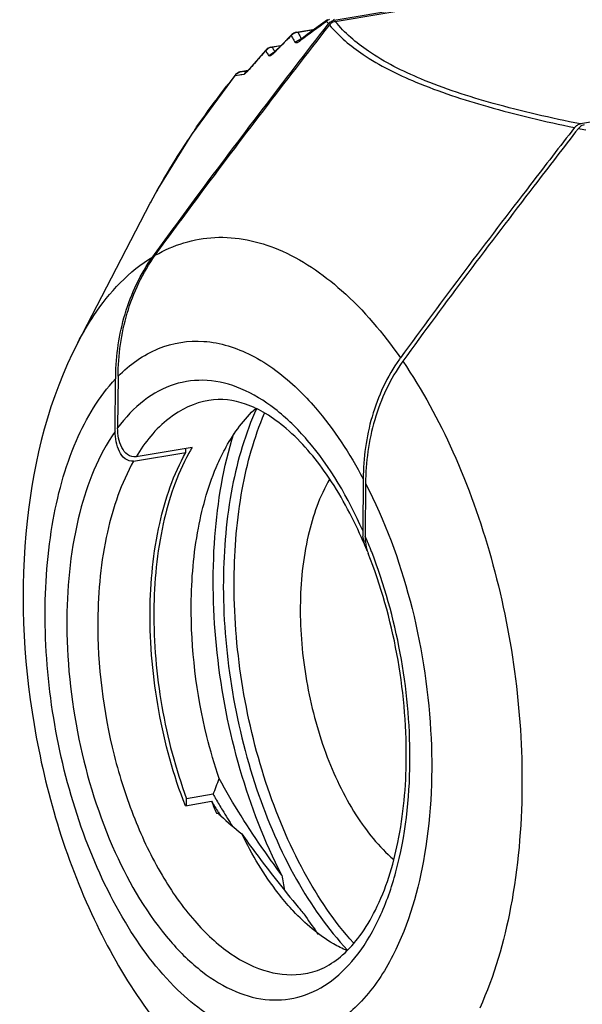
# Model space of a CAD drawing. Header units: millimetres. Extents: x 12 to 2508, y 25 to 1770.
# Tile 32 of 52: x 2156 to 2168, y 666 to 688. Entities that reach past the tile are written whole.
import ezdxf

# ---------------------------------------------------------------- set-up
doc = ezdxf.new("R2010")
doc.units = ezdxf.units.MM
for name, color, linetype in [('CABLE_PBL77', 7, 'Continuous'), ('COVER_J_ABL73', 7, 'Continuous'), ('new_view_8_VBL72', 7, 'Continuous')]:
    doc.layers.add(name, color=color, linetype=linetype)

# ---------------------------------------------------------------- blocks, each defined once
blk = doc.blocks.new('CABLE_PBL77', base_point=(2998.473, 1109.469))
at = {"layer": 'CABLE_PBL77', "color": 7}
for p, q in [((2985.934, 1121.591), (2996.157, 1123.313)), ((2985.957, 1121.562), (2996.212, 1123.29)), ((2985.032, 1121.301), (2985.038, 1121.304)), ((2985.089, 1121.32), (2985.497, 1121.389)), ((2985.799, 1121.502), (2985.804, 1121.509)), ((2984.981, 1121.264), (2984.759, 1121.041)), ((2985.031, 1121.3), (2985.032, 1121.301)), ((2985.173, 1121.147), (2985.167, 1121.143)), ((2985.178, 1121.151), (2985.173, 1121.147)), ((2985.331, 1121.266), (2985.178, 1121.151)), ((2984.522, 1120.985), (2984.739, 1121.021)), ((3001.695, 1120.996), (2991.44, 1119.268)), ((2984.567, 1120.85), (2984.564, 1120.848)), ((2984.003, 1120.464), (2983.843, 1120.437)), ((2983.996, 1120.456), (2983.988, 1120.448)), ((2980.195, 1114.373), (2981.819, 1117.5)), ((2981.875, 1116.3), (2981.91, 1116.348)), ((2981.875, 1116.3), (2981.91, 1116.347)), ((2981.098, 1113.625), (2981.088, 1112.47)), ((2981.033, 1112.393), (2981.043, 1113.567)), ((2981.445, 1111.727), (2982.615, 1111.924)), ((2982.755, 1112.034), (2981.5, 1111.823)), ((2982.615, 1111.924), (2982.616, 1112.011)), ((2986.581, 1111.331), (2986.571, 1110.177)), ((2986.635, 1111.227), (2986.625, 1110.053)), ((2982.631, 1104.02), (2982.632, 1104.176)), ((2983.223, 1104.276), (2982.632, 1104.176)), ((2982.603, 1104.02), (2983.189, 1104.119)), ((2983.297, 1103.852), (2983.329, 1103.857)), ((2983.338, 1103.877), (2983.345, 1103.866)), ((2983.342, 1103.881), (2983.349, 1103.87))]:
    blk.add_line(p, q, dxfattribs=at)
at = {"layer": 'CABLE_PBL77', "color": 2}
for p, q in [((2985.48, 1121.376), (2985.123, 1121.316)), ((2985.03, 1121.3), (2985.031, 1121.3)), ((2985.153, 1121.116), (2985.176, 1121.132)), ((2985.176, 1121.132), (2985.186, 1121.14)), ((2984.731, 1121.014), (2984.548, 1120.983)), ((2984.596, 1120.867), (2984.605, 1120.885)), ((2984.596, 1120.867), (2984.61, 1120.881)), ((2983.843, 1120.437), (2983.843, 1120.437)), ((2983.999, 1120.46), (2983.971, 1120.456)), ((2984.029, 1120.492), (2984.022, 1120.478)), ((2984.022, 1120.478), (2984.032, 1120.489)), ((2983.713, 1120.352), (2983.917, 1120.385)), ((2983.77, 1120.408), (2983.768, 1120.408)), ((2983.844, 1120.373), (2983.852, 1120.375)), ((2983.852, 1120.375), (2983.917, 1120.385)), ((2981.819, 1117.5), (2981.828, 1117.518)), ((2981.819, 1117.5), (2981.829, 1117.518))]:
    blk.add_line(p, q, dxfattribs=at)
at = {"layer": 'CABLE_PBL77', "color": 7}
for points in [[(2985.786, 1121.599), (2985.576, 1121.446), (2985.331, 1121.266)], [(2985.089, 1121.32), (2985.061, 1121.313), (2985.032, 1121.301)], [(2985.03, 1121.3), (2985.007, 1121.286), (2984.984, 1121.267), (2984.981, 1121.264)], [(2984.406, 1120.921), (2984.187, 1120.674), (2984.029, 1120.492)], [(2984.458, 1120.962), (2984.431, 1120.945), (2984.406, 1120.921)], [(2984.522, 1120.985), (2984.515, 1120.983), (2984.49, 1120.977), (2984.466, 1120.966), (2984.458, 1120.962)], [(2984.759, 1121.041), (2984.6, 1120.881), (2984.58, 1120.862), (2984.567, 1120.85)], [(2983.843, 1120.437), (2983.823, 1120.432), (2983.803, 1120.426), (2983.784, 1120.417), (2983.768, 1120.408)], [(2984.029, 1120.492), (2984.019, 1120.48), (2983.996, 1120.456)], [(2983.718, 1120.362), (2982.741, 1119.035), (2981.988, 1117.815), (2981.819, 1117.499)], [(2983.768, 1120.408), (2983.746, 1120.391), (2983.726, 1120.372), (2983.719, 1120.363)]]:
    blk.add_lwpolyline(points, dxfattribs=at)
at = {"layer": 'CABLE_PBL77', "color": 2}
for centre, radius, start, end in [((3002.714, 1097.818), 29.174, 125.5263, 126.9267), ((2985.919, 1121.414), 0.215, 115.2077, 136.8492), ((2987.85, 1123.182), 2.643, 217.7933, 218.2807), ((2987.871, 1123.198), 2.669, 218.2808, 218.7661), ((2987.888, 1123.212), 2.691, 218.7657, 219.25), ((2987.993, 1123.206), 2.617, 217.3967, 218.107), ((2985.131, 1121.105), 0.211, 107.5241, 130.7953), ((2985.13, 1121.107), 0.209, 91.9313, 107.5114), ((2987.005, 1122.195), 2.077, 205.0471, 206.6527), ((3010.006, 1095.923), 35.607, 134.9595, 135.246), ((3011.042, 1094.886), 37.073, 134.6828, 134.9593), ((2985.128, 1121.109), 0.206, 133.2412, 138.7015), ((2986.854, 1122.16), 2.092, 205.9545, 209.1689), ((2985.129, 1121.108), 0.208, 130.8458, 133.2447), ((2986.886, 1122.179), 2.129, 209.1685, 210.7765), ((2987.022, 1122.204), 2.096, 206.6553, 208.2672), ((2985.212, 1120.953), 0.206, 94.1784, 103.1468), ((2985.22, 1121.097), 0.0681, 127.3772, 137.3151), ((2987.062, 1122.226), 2.142, 208.2711, 209.6086), ((3009.083, 1098.783), 33.147, 138.1307, 138.7899), ((2984.559, 1120.779), 0.204, 93.3996, 141.3146), ((2985.62, 1121.588), 1.398, 209.197, 211.0027), ((2985.642, 1121.602), 1.424, 211.0049, 212.8035), ((2985.782, 1121.641), 1.398, 208.0493, 209.8535), ((2984.629, 1120.664), 0.204, 96.1044, 109.3193), ((2985.801, 1121.651), 1.42, 209.8557, 211.6607), ((2985.824, 1121.665), 1.447, 211.6565, 212.6037), ((3008.951, 1096.968), 34.122, 135.2444, 135.5089), ((2985.674, 1121.622), 1.462, 212.8039, 214.5839), ((2983.875, 1120.249), 0.19, 99.5351, 107.9901), ((2977.434, 1164.206), 44.236, 278.3313, 278.4987), ((2984.079, 1120.274), 0.197, 130.5063, 145.5693), ((2984.074, 1120.279), 0.19, 115.0207, 130.5004), ((3006.005, 1101.472), 29.06, 138.7802, 139.1245), ((3003.568, 1104.6), 25.344, 141.573, 142.2622), ((2983.876, 1120.245), 0.194, 123.0969, 130.9054), ((2997.593, 1108.957), 17.947, 145.4364, 147.3493), ((2999.583, 1158.906), 40.571, 258.359, 258.5968), ((2995.197, 1110.476), 15.111, 147.297, 150.6189), ((2993.704, 1111.32), 13.396, 150.6296, 152.4408), ((2976.454, 1105.678), 11.072, 21.2817, 23.2737), ((2975.815, 1105.101), 11.813, 359.5094, 359.8801)]:
    blk.add_arc(centre, radius, start, end, dxfattribs=at)
at = {"layer": 'CABLE_PBL77', "color": 7}
for centre, radius, start, end in [((2985.991, 1121.363), 0.237, 129.2369, 142.2442), ((2990.403, 1111.863), 3.697, 143.9548, 144.5509), ((2986.752, 1113.518), 5.71, 178.9108, 179.5078), ((2986.367, 1109.867), 4.212, 149.0387, 151.1121), ((2987.684, 1110.167), 1.113, 179.4853, 185.9751), ((2977.084, 1105.837), 10.343, 22.4853, 23.8528), ((2987.786, 1110.043), 1.161, 179.4799, 186.5212), ((2987.57, 1110.004), 0.941, 193.7541, 197.3205), ((2987.48, 1109.975), 0.846, 197.3086, 201.6876), ((2976.294, 1107.134), 7.496, 337.5836, 340.4691), ((2994.97, 1110.965), 13.518, 209.6576, 210.1506), ((2995.753, 1111.422), 14.424, 210.1588, 211.3377), ((2996.293, 1112.018), 15.301, 211.0803, 212.1435), ((2992.857, 1107.866), 10.369, 201.1833, 202.7744), ((2997.46, 1112.465), 16.425, 211.3489, 212.8393), ((2989.511, 1110.442), 9.033, 226.8061, 227.397), ((2997.167, 1112.565), 16.331, 212.1817, 212.498), ((2989.923, 1110.899), 9.647, 227.4286, 231.1019), ((3050.939, 1114.769), 67.313, 190.5293, 190.82536), ((3019.939, 1130.325), 45.036, 219.3763, 219.71), ((2988.821, 1105.221), 5.205, 222.5191, 223.0734), ((2992.586, 1106.325), 8.717, 213.2059, 216.4837)]:
    blk.add_arc(centre, radius, start, end, dxfattribs=at)
at = {"layer": 'CABLE_PBL77', "color": 2}
for points, knots in [([(2985.767, 1121.577), (2985.766, 1121.574), (2985.764, 1121.57), (2985.762, 1121.564), (2985.762, 1121.562)], [0, 0, 0, 0, 0.493355, 1, 1, 1, 1]), ([(2991.44, 1119.268), (2990.784, 1119.401), (2989.577, 1119.676), (2987.975, 1120.194), (2986.765, 1120.793), (2986.165, 1121.304), (2985.957, 1121.562)], [0, 0, 0, 0, 0.332495, 0.614861, 0.835139, 1, 1, 1, 1]), ([(2985.827, 1121.481), (2986.041, 1121.226), (2986.648, 1120.722), (2987.86, 1120.126), (2989.457, 1119.604), (2990.658, 1119.323), (2991.31, 1119.187)], [0, 0, 0, 0, 0.165523, 0.386556, 0.668798, 1, 1, 1, 1]), ([(2985.033, 1121.3), (2985.033, 1121.301), (2985.032, 1121.301), (2985.031, 1121.3), (2985.031, 1121.3)], [0, 0, 0, 0, 0.519033, 1, 1, 1, 1]), ([(2985.041, 1121.296), (2985.04, 1121.297), (2985.037, 1121.299), (2985.035, 1121.3), (2985.033, 1121.3)], [0, 0, 0, 0, 0.501785, 1, 1, 1, 1]), ([(2985.11, 1121.088), (2985.104, 1121.085), (2985.088, 1121.077), (2985.063, 1121.079), (2985.057, 1121.089)], [0, 0, 0, 0, 0.365096, 1, 1, 1, 1]), ([(2984.4, 1120.906), (2984.4, 1120.909), (2984.401, 1120.914), (2984.404, 1120.919), (2984.406, 1120.921)], [0, 0, 0, 0, 0.516008, 1, 1, 1, 1]), ([(2984.462, 1120.963), (2984.461, 1120.963), (2984.46, 1120.963), (2984.459, 1120.963), (2984.458, 1120.962)], [0, 0, 0, 0, 0.500593, 1, 1, 1, 1]), ([(2984.466, 1120.96), (2984.465, 1120.961), (2984.464, 1120.962), (2984.462, 1120.962), (2984.462, 1120.963)], [0, 0, 0, 0, 0.589424, 1, 1, 1, 1]), ([(2984.511, 1120.795), (2984.507, 1120.793), (2984.495, 1120.786), (2984.476, 1120.785), (2984.47, 1120.792)], [0, 0, 0, 0, 0.378627, 1, 1, 1, 1]), ([(2984.022, 1120.478), (2984.015, 1120.469), (2983.989, 1120.441), (2983.963, 1120.413), (2983.941, 1120.398)], [0, 0, 0, 0, 0.297295, 1, 1, 1, 1]), ([(2983.718, 1120.362), (2983.717, 1120.36), (2983.715, 1120.357), (2983.714, 1120.354), (2983.713, 1120.352)], [0, 0, 0, 0, 0.495936, 1, 1, 1, 1]), ([(2982.813, 1119.139), (2982.87, 1119.221), (2983.1, 1119.55), (2983.34, 1119.873), (2983.525, 1120.112)], [0, 0, 0, 0, 0.247105, 1, 1, 1, 1]), ([(2981.93, 1116.332), (2982.331, 1116.564), (2983.277, 1116.857), (2984.238, 1116.648), (2984.683, 1116.462)], [0, 0, 0, 0, 0.490091, 1, 1, 1, 1]), ([(2984.683, 1116.462), (2985.201, 1116.245), (2986.235, 1115.534), (2987.032, 1114.585), (2987.413, 1114.039)], [0, 0, 0, 0, 0.45763, 1, 1, 1, 1]), ([(2980.195, 1114.373), (2980.304, 1114.584), (2980.735, 1115.324), (2981.344, 1115.979), (2981.875, 1116.3)], [0, 0, 0, 0, 0.277008, 1, 1, 1, 1]), ([(2981.098, 1113.625), (2981.356, 1113.884), (2981.947, 1114.315), (2983.05, 1114.489), (2984.165, 1114.129), (2984.807, 1113.636), (2985.117, 1113.338)], [0, 0, 0, 0, 0.24306, 0.470114, 0.714432, 1, 1, 1, 1]), ([(2987.468, 1113.96), (2987.903, 1113.324), (2988.676, 1111.899), (2989.793, 1108.745), (2990.148, 1106.156), (2990.133, 1104.427)], [0, 0, 0, 0, 0.230721, 0.482242, 1, 1, 1, 1]), ([(2983.724, 1099.011), (2983.241, 1099.213), (2982.284, 1099.927), (2981.151, 1101.462), (2980.244, 1103.435), (2979.646, 1105.681), (2979.404, 1108.008), (2979.543, 1110.213), (2980.044, 1112.11), (2980.668, 1113.171), (2981.043, 1113.567)], [0, 0, 0, 0, 0.096624, 0.213992, 0.349066, 0.494443, 0.640741, 0.778415, 0.899533, 1, 1, 1, 1]), ([(2986.571, 1110.177), (2986.25, 1110.899), (2985.676, 1111.894), (2984.66, 1112.898), (2983.895, 1113.372), (2983.107, 1113.578), (2982.332, 1113.486), (2981.63, 1113.1), (2981.257, 1112.699), (2981.088, 1112.47)], [0, 0, 0, 0, 0.320801, 0.4569, 0.576002, 0.681668, 0.781337, 0.884689, 1, 1, 1, 1]), ([(2985.117, 1113.338), (2985.255, 1113.206), (2985.824, 1112.6), (2986.281, 1111.895), (2986.581, 1111.331)], [0, 0, 0, 0, 0.230218, 1, 1, 1, 1]), ([(2983.128, 1113.086), (2982.807, 1113.032), (2982.142, 1112.712), (2981.695, 1112.147), (2981.5, 1111.823)], [0, 0, 0, 0, 0.462349, 1, 1, 1, 1]), ([(2981.033, 1112.393), (2980.655, 1111.854), (2980.111, 1110.464), (2979.958, 1109.007), (2979.951, 1108.211)], [0, 0, 0, 0, 0.452767, 1, 1, 1, 1]), ([(2981.445, 1111.727), (2981.167, 1111.236), (2980.767, 1110.055), (2980.649, 1108.828), (2980.644, 1108.167)], [0, 0, 0, 0, 0.460476, 1, 1, 1, 1]), ([(2986.635, 1111.227), (2987.065, 1110.398), (2987.731, 1108.586), (2988.18, 1105.766), (2988.08, 1103.057), (2987.605, 1101.373), (2987.244, 1100.669)], [0, 0, 0, 0, 0.257401, 0.526908, 0.781946, 1, 1, 1, 1]), ([(2987.628, 1105.076), (2987.63, 1105.865), (2987.479, 1107.441), (2987.056, 1108.967), (2986.771, 1109.697)], [0, 0, 0, 0, 0.501894, 1, 1, 1, 1]), ([(2979.951, 1108.211), (2979.944, 1107.306), (2980.13, 1105.507), (2980.901, 1103.039), (2981.926, 1101.29), (2982.93, 1100.305), (2983.685, 1099.839), (2984.463, 1099.635), (2985.227, 1099.719), (2985.923, 1100.091), (2986.516, 1100.713), (2986.995, 1101.55), (2987.491, 1102.977), (2987.62, 1104.174), (2987.628, 1104.999)], [0, 0, 0, 0, 0.158106, 0.31312, 0.44903, 0.506747, 0.557339, 0.60229, 0.644674, 0.688503, 0.737242, 0.792834, 0.855745, 1, 1, 1, 1]), ([(2980.644, 1108.167), (2980.635, 1107.153), (2980.825, 1105.632), (2981.427, 1103.743), (2982.027, 1102.49), (2982.744, 1101.459), (2983.547, 1100.702), (2984.409, 1100.262), (2985.015, 1100.22), (2985.288, 1100.266)], [0, 0, 0, 0, 0.302754, 0.451679, 0.591043, 0.716286, 0.824868, 0.917563, 1, 1, 1, 1]), ([(2990.133, 1104.427), (2990.126, 1103.532), (2989.981, 1101.847), (2989.513, 1100.213), (2989.19, 1099.494)], [0, 0, 0, 0, 0.531907, 1, 1, 1, 1]), ([(2987.244, 1100.669), (2987.056, 1100.302), (2986.631, 1099.652), (2985.75, 1098.96), (2984.717, 1098.72), (2984.042, 1098.879), (2983.724, 1099.011)], [0, 0, 0, 0, 0.286629, 0.533178, 0.760812, 1, 1, 1, 1])]:
    blk.add_open_spline(points, degree=3, knots=knots, dxfattribs=at)
for points in [[(2985.786, 1121.599), (2985.778, 1121.593), (2985.772, 1121.585), (2985.767, 1121.577)], [(2985.089, 1121.32), (2985.101, 1121.322), (2985.113, 1121.32), (2985.123, 1121.316)], [(2984.973, 1121.245), (2984.974, 1121.252), (2984.976, 1121.259), (2984.981, 1121.264)], [(2985.057, 1121.089), (2985.085, 1121.121), (2985.125, 1121.144), (2985.166, 1121.154)], [(2985.153, 1121.116), (2985.14, 1121.105), (2985.126, 1121.095), (2985.11, 1121.088)], [(2985.153, 1121.116), (2985.157, 1121.126), (2985.162, 1121.135), (2985.17, 1121.143)], [(2984.522, 1120.985), (2984.53, 1120.986), (2984.54, 1120.985), (2984.548, 1120.983)], [(2984.596, 1120.867), (2984.581, 1120.851), (2984.565, 1120.836), (2984.548, 1120.821)], [(2984.47, 1120.792), (2984.494, 1120.821), (2984.527, 1120.844), (2984.562, 1120.857)], [(2984.548, 1120.821), (2984.536, 1120.812), (2984.524, 1120.803), (2984.511, 1120.795)], [(2983.77, 1120.408), (2983.784, 1120.417), (2983.8, 1120.425), (2983.816, 1120.43)], [(2983.713, 1120.352), (2983.723, 1120.367), (2983.735, 1120.38), (2983.749, 1120.392)], [(2983.941, 1120.398), (2983.933, 1120.392), (2983.926, 1120.387), (2983.917, 1120.385)]]:
    blk.add_open_spline(points, degree=3, dxfattribs=at)
at = {"layer": 'CABLE_PBL77', "color": 7}
for points, knots in [([(2985.957, 1121.562), (2985.92, 1121.556), (2985.87, 1121.53), (2985.835, 1121.492), (2985.827, 1121.481)], [0, 0, 0, 0, 0.733817, 1, 1, 1, 1]), ([(2981.91, 1116.348), (2982.226, 1116.784), (2983.501, 1118.519), (2984.81, 1120.227), (2985.799, 1121.502)], [0, 0, 0, 0, 0.250415, 1, 1, 1, 1]), ([(2981.93, 1116.332), (2982.247, 1116.768), (2983.526, 1118.5), (2984.837, 1120.207), (2985.827, 1121.481)], [0, 0, 0, 0, 0.2504, 1, 1, 1, 1]), ([(2991.31, 1119.187), (2990.98, 1118.762), (2989.663, 1117.06), (2988.364, 1115.344), (2987.413, 1114.039)], [0, 0, 0, 0, 0.249671, 1, 1, 1, 1]), ([(2991.396, 1119.169), (2991.064, 1118.74), (2989.735, 1117.018), (2988.424, 1115.282), (2987.468, 1113.96)], [0, 0, 0, 0, 0.249656, 1, 1, 1, 1]), ([(2991.527, 1119.251), (2991.489, 1119.245), (2991.44, 1119.218), (2991.405, 1119.18), (2991.396, 1119.169)], [0, 0, 0, 0, 0.733797, 1, 1, 1, 1]), ([(2981.044, 1113.627), (2981.053, 1114.096), (2981.187, 1115.041), (2981.597, 1115.915), (2981.875, 1116.3)], [0, 0, 0, 0, 0.496917, 1, 1, 1, 1]), ([(2981.098, 1113.625), (2981.102, 1114.099), (2981.233, 1115.058), (2981.647, 1115.944), (2981.93, 1116.332)], [0, 0, 0, 0, 0.496629, 1, 1, 1, 1]), ([(2980.195, 1114.373), (2979.558, 1113.148), (2978.833, 1110.259), (2979.036, 1105.804), (2980.304, 1101.529), (2981.936, 1099.037), (2982.939, 1098.088)], [0, 0, 0, 0, 0.238137, 0.500005, 0.76187, 1, 1, 1, 1]), ([(2987.391, 1114.007), (2987.115, 1113.621), (2986.712, 1112.745), (2986.585, 1111.799), (2986.581, 1111.331)], [0, 0, 0, 0, 0.503529, 1, 1, 1, 1]), ([(2987.468, 1113.96), (2987.183, 1113.567), (2986.769, 1112.673), (2986.64, 1111.706), (2986.635, 1111.227)], [0, 0, 0, 0, 0.50334, 1, 1, 1, 1]), ([(2986.543, 1110.02), (2986.325, 1110.512), (2985.852, 1111.391), (2985.082, 1112.307), (2984.428, 1112.791), (2983.861, 1113.071), (2983.399, 1113.131), (2983.128, 1113.086)], [0, 0, 0, 0, 0.331704, 0.611121, 0.728282, 0.830242, 1, 1, 1, 1]), ([(2983.332, 1111.674), (2983.388, 1111.8), (2983.61, 1112.251), (2983.913, 1112.669), (2984.185, 1112.915)], [0, 0, 0, 0, 0.272954, 1, 1, 1, 1]), ([(2984.199, 1112.909), (2983.944, 1112.35), (2983.573, 1111.074), (2983.459, 1109.758), (2983.453, 1109.059)], [0, 0, 0, 0, 0.467496, 1, 1, 1, 1]), ([(2983.694, 1109.099), (2983.7, 1109.767), (2983.805, 1111.027), (2984.141, 1112.253), (2984.373, 1112.797)], [0, 0, 0, 0, 0.53023, 1, 1, 1, 1]), ([(2981.445, 1111.727), (2981.379, 1111.716), (2981.234, 1111.766), (2981.115, 1111.947), (2981.046, 1112.16), (2981.032, 1112.315), (2981.033, 1112.393)], [0, 0, 0, 0, 0.228183, 0.469439, 0.728095, 1, 1, 1, 1]), ([(2981.5, 1111.823), (2981.436, 1111.812), (2981.293, 1111.857), (2981.171, 1112.033), (2981.101, 1112.242), (2981.088, 1112.393), (2981.088, 1112.47)], [0, 0, 0, 0, 0.228907, 0.469616, 0.727958, 1, 1, 1, 1]), ([(2984.759, 1102.469), (2984.372, 1103.219), (2983.746, 1104.848), (2983.243, 1107.41), (2983.179, 1109.956), (2983.453, 1111.596), (2983.685, 1112.342)], [0, 0, 0, 0, 0.249849, 0.512748, 0.76893, 1, 1, 1, 1]), ([(2981.814, 1108.364), (2981.82, 1109.025), (2981.938, 1110.253), (2982.338, 1111.433), (2982.615, 1111.924)], [0, 0, 0, 0, 0.539523, 1, 1, 1, 1]), ([(2982.679, 1111.902), (2982.409, 1111.413), (2982.019, 1110.245), (2981.904, 1109.031), (2981.898, 1108.378)], [0, 0, 0, 0, 0.461276, 1, 1, 1, 1]), ([(2982.734, 1108.519), (2982.739, 1109.091), (2982.831, 1110.168), (2983.128, 1111.214), (2983.332, 1111.674)], [0, 0, 0, 0, 0.531532, 1, 1, 1, 1]), ([(2985.834, 1111.328), (2985.605, 1110.939), (2985.275, 1109.995), (2985.179, 1109.011), (2985.174, 1108.48)], [0, 0, 0, 0, 0.458912, 1, 1, 1, 1]), ([(2987.546, 1105.074), (2987.552, 1105.859), (2987.406, 1107.425), (2986.981, 1108.94), (2986.693, 1109.662)], [0, 0, 0, 0, 0.502182, 1, 1, 1, 1]), ([(2983.453, 1109.059), (2983.446, 1108.271), (2983.572, 1106.69), (2984.121, 1104.428), (2984.984, 1102.416), (2985.787, 1101.262), (2986.234, 1100.793)], [0, 0, 0, 0, 0.265426, 0.531767, 0.78143, 1, 1, 1, 1]), ([(2986.364, 1100.953), (2985.934, 1101.429), (2985.163, 1102.58), (2984.333, 1104.566), (2983.808, 1106.784), (2983.687, 1108.33), (2983.694, 1109.099)], [0, 0, 0, 0, 0.220456, 0.4704, 0.735844, 1, 1, 1, 1]), ([(2982.603, 1104.02), (2982.336, 1104.707), (2981.942, 1106.142), (2981.808, 1107.623), (2981.814, 1108.364)], [0, 0, 0, 0, 0.498522, 1, 1, 1, 1]), ([(2981.898, 1108.378), (2981.892, 1107.663), (2982.017, 1106.233), (2982.384, 1104.844), (2982.632, 1104.176)], [0, 0, 0, 0, 0.500691, 1, 1, 1, 1]), ([(2983.358, 1104.628), (2983.254, 1104.939), (2982.888, 1106.204), (2982.726, 1107.53), (2982.734, 1108.519)], [0, 0, 0, 0, 0.248903, 1, 1, 1, 1]), ([(2985.174, 1108.48), (2985.17, 1107.922), (2985.267, 1106.805), (2985.683, 1105.223), (2986.329, 1103.855), (2986.932, 1103.101), (2987.264, 1102.818)], [0, 0, 0, 0, 0.270409, 0.540175, 0.788626, 1, 1, 1, 1]), ([(2985.29, 1100.266), (2985.436, 1100.291), (2985.738, 1100.393), (2986.156, 1100.686), (2986.542, 1101.123), (2987.026, 1101.944), (2987.436, 1103.284), (2987.54, 1104.447), (2987.546, 1105.074)], [0, 0, 0, 0, 0.078435, 0.165695, 0.267244, 0.385191, 0.66763, 1, 1, 1, 1]), ([(2984.759, 1102.469), (2984.633, 1102.64), (2984.132, 1103.337), (2983.666, 1104.061), (2983.358, 1104.628)], [0, 0, 0, 0, 0.24813, 1, 1, 1, 1]), ([(2983.865, 1103.39), (2983.966, 1103.249), (2984.371, 1102.692), (2984.799, 1102.152), (2985.126, 1101.753)], [0, 0, 0, 0, 0.251525, 1, 1, 1, 1]), ([(2984.984, 1101.703), (2984.878, 1101.819), (2984.444, 1102.338), (2984.094, 1102.924), (2983.865, 1103.39)], [0, 0, 0, 0, 0.23223, 1, 1, 1, 1]), ([(2986.222, 1100.778), (2986.116, 1100.823), (2985.669, 1101.051), (2985.282, 1101.385), (2985.019, 1101.666)], [0, 0, 0, 0, 0.229316, 1, 1, 1, 1])]:
    blk.add_open_spline(points, degree=3, knots=knots, dxfattribs=at)
for points in [[(2985.841, 1121.547), (2985.855, 1121.558), (2985.87, 1121.568), (2985.886, 1121.575)], [(2985.886, 1121.575), (2985.901, 1121.583), (2985.918, 1121.588), (2985.934, 1121.591)], [(2991.31, 1119.187), (2991.323, 1119.204), (2991.339, 1119.219), (2991.357, 1119.232)], [(2991.357, 1119.232), (2991.367, 1119.24), (2991.379, 1119.247), (2991.391, 1119.253)], [(2991.391, 1119.253), (2991.407, 1119.26), (2991.423, 1119.266), (2991.44, 1119.268)], [(2986.6, 1109.917), (2986.59, 1109.961), (2986.582, 1110.006), (2986.577, 1110.051)], [(2986.64, 1109.793), (2986.624, 1109.833), (2986.611, 1109.875), (2986.6, 1109.917)], [(2986.633, 1109.911), (2986.638, 1109.867), (2986.646, 1109.823), (2986.656, 1109.78)], [(2986.673, 1109.724), (2986.661, 1109.746), (2986.65, 1109.769), (2986.64, 1109.793)]]:
    blk.add_open_spline(points, degree=3, dxfattribs=at)
blk = doc.blocks.new('COVER_J_ABL73', base_point=(3032.619, 1128.656))
at = {"layer": 'CABLE_PBL77'}
blk.add_blockref('CABLE_PBL77', (2998.473, 1109.469), dxfattribs=at)
blk = doc.blocks.new('NEW_VIEW_8_VBL72', base_point=(3094.865, 1579.719))
at = {"layer": 'COVER_J_ABL73'}
blk.add_blockref('COVER_J_ABL73', (3032.619, 1128.656), dxfattribs=at)

msp = doc.modelspace()

# ---------------------------------------------------------------- block references
at = {"layer": 'new_view_8_VBL72'}
msp.add_blockref('NEW_VIEW_8_VBL72', (2271.471, 1146.225), dxfattribs=at)

doc.saveas('drawing.dxf')
